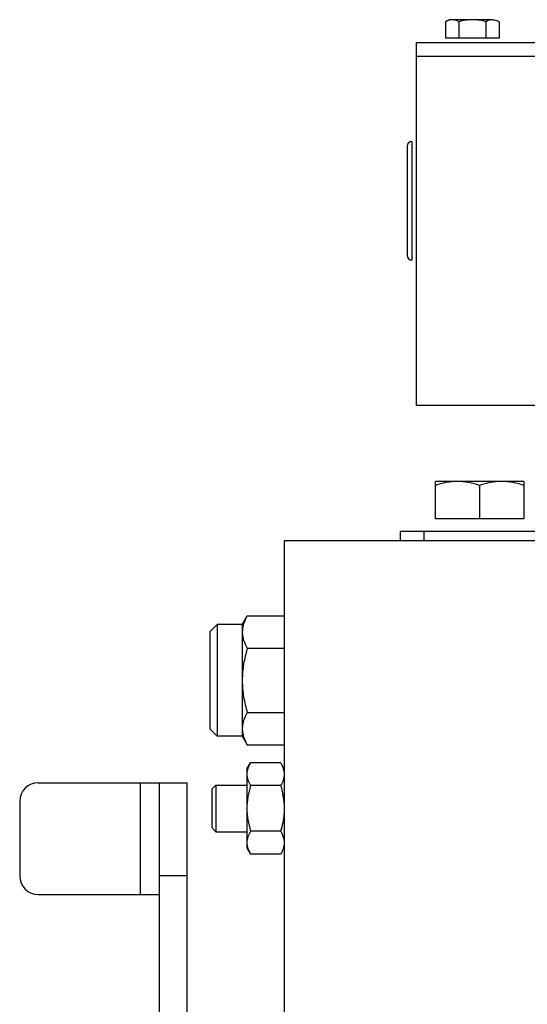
# Model space of a CAD drawing. Extents: x -3157 to 1181, y 8 to 2342.
# Tile 61 of 66: x 103 to 212, y 1271 to 1483. Entities that reach past the tile are written whole.
import ezdxf

# ---------------------------------------------------------------- set-up
doc = ezdxf.new("R2010")
doc.units = 0
doc.header["$LTSCALE"] = 65.395
doc.layers.get('0').update_dxf_attribs({"linetype": 'CONTINUOUS'})

msp = doc.modelspace()

# ---------------------------------------------------------------- linework, layer by layer
at = {"color": 6, "linetype": 'CONTINUOUS'}
for p, q in [((195.17, 1482.6), (194.4, 1482.15)), ((204.5, 1482.6), (195.17, 1482.6)), ((194.4, 1482.15), (194.4, 1478.6)), ((197.29, 1482.15), (197.29, 1478.6)), ((203.06, 1482.15), (203.06, 1478.6)), ((205.95, 1482.15), (205.95, 1478.6)), ((188.17, 1399.7), (188.17, 1477.7)), ((188.17, 1477.7), (388.17, 1477.7)), ((186.17, 1455.45), (186.17, 1431.95)), ((388.17, 1399.7), (188.17, 1399.7)), ((192.22, 1375.4), (192.22, 1383.4)), ((211.22, 1383.4), (192.22, 1383.4)), ((211.22, 1383.4), (211.22, 1375.4)), ((201.72, 1382.55), (201.72, 1375.4)), ((184.72, 1370.7), (184.72, 1372.7)), ((217.89, 1372.7), (184.72, 1372.7)), ((159.72, 1370.7), (159.72, 990.7)), ((226.72, 1370.7), (159.72, 1370.7)), ((150.72, 1352.7), (151.79, 1354.55)), ((151.79, 1354.55), (159.72, 1354.55)), ((143.72, 1351.1), (145.32, 1352.7)), ((145.32, 1352.7), (145.32, 1328.7)), ((150.72, 1352.7), (145.32, 1352.7)), ((150.72, 1352.7), (150.72, 1328.7)), ((143.72, 1351.1), (143.72, 1330.3)), ((151.79, 1347.63), (159.72, 1347.63)), ((151.79, 1333.77), (159.72, 1333.77)), ((143.72, 1330.3), (145.32, 1328.7)), ((150.72, 1328.7), (145.32, 1328.7)), ((150.72, 1328.7), (151.79, 1326.84)), ((151.79, 1326.84), (159.72, 1326.84)), ((151.72, 1321.7), (152.48, 1323.01)), ((158.96, 1323.01), (152.48, 1323.01)), ((151.72, 1321.7), (151.72, 1304.7)), ((106.88, 1318.7), (138.88, 1318.7)), ((132.88, 1318.7), (132.88, 1242.43)), ((138.88, 1242.43), (138.88, 1318.7)), ((144.17, 1317.3), (145.07, 1318.2)), ((145.07, 1318.2), (145.07, 1308.2)), ((145.07, 1318.2), (151.72, 1318.2)), ((158.96, 1318.1), (152.48, 1318.1)), ((144.17, 1317.3), (144.17, 1309.1)), ((102.88, 1314.7), (102.88, 1298.7)), ((144.17, 1309.1), (145.07, 1308.2)), ((145.07, 1308.2), (151.72, 1308.2)), ((158.96, 1308.29), (152.48, 1308.29)), ((151.72, 1304.7), (152.48, 1303.38)), ((158.96, 1303.38), (152.48, 1303.38)), ((106.88, 1294.7), (132.88, 1294.7))]:
    msp.add_line(p, q, dxfattribs=at)
at = {"color": 2, "linetype": 'CONTINUOUS'}
for p, q in [((205.95, 1478.6), (194.4, 1478.6)), ((187.17, 1456.45), (187.17, 1430.95)), ((211.22, 1375.4), (192.22, 1375.4))]:
    msp.add_line(p, q, dxfattribs=at)
at = {"color": 9, "linetype": 'CONTINUOUS'}
for p, q in [((388.17, 1474.7), (188.17, 1474.7)), ((189.72, 1372.7), (189.72, 1370.7)), ((128.88, 1294.7), (128.88, 1318.7)), ((138.88, 1298.7), (132.88, 1298.7))]:
    msp.add_line(p, q, dxfattribs=at)
at = {"color": 6, "linetype": 'CONTINUOUS'}
for centre, radius, start, end in [((187.17, 1455.45), 1, 90, 180), ((187.17, 1431.95), 1, 180, 270), ((106.88, 1314.7), 4, 90, 180), ((106.88, 1298.7), 4, 180, 270)]:
    msp.add_arc(centre, radius, start, end, dxfattribs=at)
for points, knots in [([(195.84, 1482.6), (195.77, 1482.6), (195.48, 1482.58), (195.19, 1482.51), (194.99, 1482.43)], [0, 0, 0, 0, 0.246415, 1, 1, 1, 1]), ([(197.29, 1482.15), (197.06, 1482.28), (196.6, 1482.51), (196.09, 1482.6), (195.84, 1482.6)], [0, 0, 0, 0, 0.514931, 1, 1, 1, 1]), ([(200.17, 1482.6), (199.68, 1482.6), (198.71, 1482.51), (197.76, 1482.29), (197.29, 1482.15)], [0, 0, 0, 0, 0.499896, 1, 1, 1, 1]), ([(203.06, 1482.15), (202.59, 1482.29), (201.64, 1482.51), (200.66, 1482.6), (200.17, 1482.6)], [0, 0, 0, 0, 0.500104, 1, 1, 1, 1]), ([(204.5, 1482.6), (204.26, 1482.6), (203.75, 1482.51), (203.29, 1482.28), (203.06, 1482.15)], [0, 0, 0, 0, 0.485069, 1, 1, 1, 1]), ([(194.99, 1482.43), (194.94, 1482.41), (194.74, 1482.33), (194.54, 1482.23), (194.4, 1482.15)], [0, 0, 0, 0, 0.244836, 1, 1, 1, 1]), ([(196.97, 1383.4), (196.17, 1383.4), (194.55, 1383.23), (192.99, 1382.8), (192.22, 1382.55)], [0, 0, 0, 0, 0.498124, 1, 1, 1, 1]), ([(201.72, 1382.55), (200.95, 1382.8), (199.39, 1383.23), (197.78, 1383.4), (196.97, 1383.4)], [0, 0, 0, 0, 0.501876, 1, 1, 1, 1]), ([(206.47, 1383.4), (205.67, 1383.4), (204.05, 1383.23), (202.49, 1382.8), (201.72, 1382.55)], [0, 0, 0, 0, 0.498124, 1, 1, 1, 1]), ([(211.22, 1382.55), (210.45, 1382.8), (208.89, 1383.23), (207.28, 1383.4), (206.47, 1383.4)], [0, 0, 0, 0, 0.501876, 1, 1, 1, 1]), ([(151.79, 1354.55), (151.48, 1354.01), (151.07, 1353.17), (150.77, 1351.98), (150.72, 1351.38), (150.72, 1351.09)], [0, 0, 0, 0, 0.514158, 0.759431, 1, 1, 1, 1]), ([(150.72, 1351.09), (150.72, 1350.8), (150.77, 1350.2), (151.07, 1349.01), (151.48, 1348.17), (151.79, 1347.63)], [0, 0, 0, 0, 0.240569, 0.485842, 1, 1, 1, 1]), ([(151.79, 1347.63), (151.47, 1346.5), (150.93, 1344.21), (150.72, 1341.87), (150.72, 1340.7)], [0, 0, 0, 0, 0.50011, 1, 1, 1, 1]), ([(150.72, 1340.7), (150.72, 1339.53), (150.93, 1337.18), (151.47, 1334.89), (151.79, 1333.77)], [0, 0, 0, 0, 0.49989, 1, 1, 1, 1]), ([(151.79, 1333.77), (151.48, 1333.23), (151.07, 1332.38), (150.77, 1331.19), (150.72, 1330.6), (150.72, 1330.3)], [0, 0, 0, 0, 0.514158, 0.759431, 1, 1, 1, 1]), ([(150.72, 1330.3), (150.72, 1330.01), (150.77, 1329.42), (151.07, 1328.23), (151.48, 1327.38), (151.79, 1326.84)], [0, 0, 0, 0, 0.240569, 0.485842, 1, 1, 1, 1]), ([(152.48, 1323.01), (152.26, 1322.63), (151.88, 1321.84), (151.72, 1320.98), (151.72, 1320.56)], [0, 0, 0, 0, 0.51492, 1, 1, 1, 1]), ([(151.72, 1320.56), (151.72, 1320.14), (151.88, 1319.27), (152.26, 1318.49), (152.48, 1318.1)], [0, 0, 0, 0, 0.485082, 1, 1, 1, 1]), ([(152.48, 1318.1), (152.25, 1317.31), (151.87, 1315.69), (151.72, 1314.03), (151.72, 1313.2)], [0, 0, 0, 0, 0.500104, 1, 1, 1, 1]), ([(151.72, 1313.2), (151.72, 1312.37), (151.87, 1310.71), (152.25, 1309.09), (152.48, 1308.29)], [0, 0, 0, 0, 0.499896, 1, 1, 1, 1]), ([(152.48, 1308.29), (152.26, 1307.9), (151.88, 1307.12), (151.72, 1306.26), (151.72, 1305.84)], [0, 0, 0, 0, 0.514918, 1, 1, 1, 1]), ([(151.72, 1305.84), (151.72, 1305.74), (151.74, 1305.32), (151.83, 1304.92), (151.92, 1304.62)], [0, 0, 0, 0, 0.247425, 1, 1, 1, 1]), ([(151.92, 1304.62), (151.95, 1304.52), (152.11, 1304.09), (152.31, 1303.68), (152.48, 1303.38)], [0, 0, 0, 0, 0.243692, 1, 1, 1, 1])]:
    msp.add_open_spline(points, degree=3, knots=knots, dxfattribs=at)
at = {"color": 2, "linetype": 'CONTINUOUS'}
for points, knots in [([(204.5, 1482.6), (204.63, 1482.6), (205.13, 1482.55), (205.61, 1482.34), (205.95, 1482.15)], [0, 0, 0, 0, 0.241246, 1, 1, 1, 1]), ([(158.96, 1323.01), (159.08, 1322.82), (159.33, 1322.33), (159.58, 1321.66), (159.7, 1321.03), (159.73, 1320.71), (159.72, 1320.56)], [0, 0, 0, 0, 0.261661, 0.637596, 0.819859, 1, 1, 1, 1]), ([(159.72, 1320.56), (159.73, 1320.35), (159.68, 1319.93), (159.48, 1319.09), (159.18, 1318.49), (158.96, 1318.1)], [0, 0, 0, 0, 0.240595, 0.485821, 1, 1, 1, 1]), ([(158.96, 1318.1), (159.08, 1317.71), (159.34, 1316.7), (159.58, 1315.37), (159.7, 1314.13), (159.73, 1313.51), (159.72, 1313.2)], [0, 0, 0, 0, 0.250025, 0.62494, 0.812484, 1, 1, 1, 1]), ([(159.72, 1313.2), (159.73, 1312.78), (159.67, 1311.74), (159.44, 1310.1), (159.13, 1308.89), (158.96, 1308.29)], [0, 0, 0, 0, 0.250032, 0.624978, 1, 1, 1, 1]), ([(158.96, 1308.29), (159.08, 1308.09), (159.33, 1307.61), (159.58, 1306.94), (159.7, 1306.31), (159.73, 1305.99), (159.72, 1305.84)], [0, 0, 0, 0, 0.261659, 0.637596, 0.81986, 1, 1, 1, 1]), ([(159.72, 1305.84), (159.73, 1305.63), (159.68, 1305.21), (159.48, 1304.37), (159.18, 1303.77), (158.96, 1303.38)], [0, 0, 0, 0, 0.240596, 0.485821, 1, 1, 1, 1])]:
    msp.add_open_spline(points, degree=3, knots=knots, dxfattribs=at)

doc.saveas('drawing.dxf')
